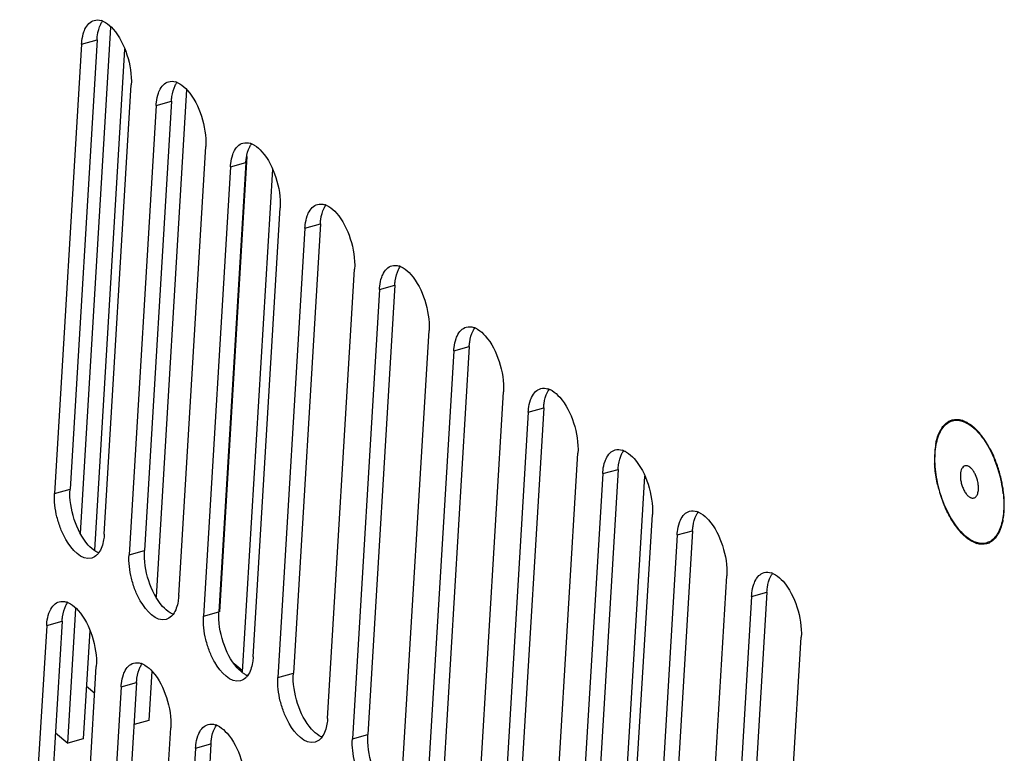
# Model space of a CAD drawing. Header units: millimetres. Extents: x 1117 to 38156, y -1945 to 7303.
# Tile 160 of 256: x 6221 to 6286, y 685 to 733. Entities that reach past the tile are written whole.
import ezdxf

# ---------------------------------------------------------------- set-up
doc = ezdxf.new("R2010")
doc.units = ezdxf.units.MM

msp = doc.modelspace()

# ---------------------------------------------------------------- linework, layer by layer
at = {"linetype": 'Continuous'}
for p, q in [((6225.227, 699.227), (6227.216, 732.344)), ((6225.308, 731.238), (6223.544, 701.86)), ((6226.316, 731.518), (6224.551, 702.14)), ((6225.308, 731.238), (6226.316, 731.518)), ((6228.12, 730.901), (6226.153, 698.14)), ((6226.788, 699.185), (6228.552, 728.563)), ((6232.172, 728.257), (6230.18, 695.088)), ((6231.182, 727.506), (6229.417, 698.128)), ((6230.174, 727.225), (6231.182, 727.506)), ((6230.174, 727.225), (6228.41, 697.847)), ((6231.654, 695.172), (6233.418, 724.55)), ((6236.048, 723.493), (6234.283, 694.115)), ((6236.119, 723.876), (6234.332, 694.112)), ((6235.04, 723.213), (6236.048, 723.493)), ((6235.04, 723.213), (6233.276, 693.835)), ((6237.776, 723.055), (6235.802, 690.183)), ((6236.52, 691.16), (6238.284, 720.538)), ((6239.906, 719.2), (6238.142, 689.822)), ((6240.914, 719.481), (6239.15, 690.102)), ((6239.906, 719.2), (6240.914, 719.481)), ((6241.386, 687.147), (6243.15, 716.525)), ((6244.772, 715.188), (6243.008, 685.81)), ((6245.78, 715.468), (6244.016, 686.09)), ((6244.772, 715.188), (6245.78, 715.468)), ((6246.252, 683.135), (6248.016, 712.513)), ((6250.646, 711.456), (6248.882, 682.077)), ((6249.638, 711.175), (6250.646, 711.456)), ((6249.638, 711.175), (6247.874, 681.797)), ((6251.118, 679.122), (6252.882, 708.5)), ((6255.512, 707.443), (6253.748, 678.065)), ((6254.504, 707.163), (6255.512, 707.443)), ((6254.504, 707.163), (6252.74, 677.784)), ((6255.984, 675.109), (6257.749, 704.488)), ((6285.074, 703.853), (6285.002, 704.031)), ((6259.371, 703.15), (6257.606, 673.772)), ((6260.378, 703.431), (6258.614, 674.052)), ((6259.371, 703.15), (6260.378, 703.431)), ((6262.107, 702.992), (6260.133, 670.121)), ((6285.467, 702.441), (6285.499, 702.244)), ((6285.499, 702.243), (6285.501, 702.228)), ((6223.544, 701.86), (6224.551, 702.14)), ((6260.85, 671.097), (6262.615, 700.475)), ((6264.237, 699.138), (6262.472, 669.759)), ((6265.244, 699.418), (6263.48, 670.04)), ((6264.237, 699.138), (6265.244, 699.418)), ((6228.41, 697.847), (6229.417, 698.128)), ((6265.716, 667.084), (6267.481, 696.463)), ((6269.103, 695.125), (6267.338, 665.747)), ((6270.11, 695.406), (6268.346, 666.027)), ((6269.103, 695.125), (6270.11, 695.406)), ((6224.405, 685.533), (6224.933, 694.325)), ((6233.276, 693.835), (6234.283, 694.115)), ((6223.025, 693.219), (6221.26, 663.84)), ((6224.032, 693.499), (6222.268, 664.121)), ((6223.025, 693.219), (6224.032, 693.499)), ((6225.837, 692.882), (6225.413, 685.814)), ((6270.583, 663.072), (6272.347, 692.45)), ((6235.281, 690.734), (6235.809, 690.298)), ((6224.505, 661.165), (6226.269, 690.544)), ((6229.889, 690.238), (6229.695, 687.005)), ((6238.142, 689.822), (6239.15, 690.102)), ((6228.898, 689.487), (6227.134, 660.108)), ((6227.891, 689.206), (6228.898, 689.487)), ((6225.619, 689.255), (6226.164, 688.805)), ((6227.891, 689.206), (6226.127, 659.828)), ((6229.695, 687.005), (6228.733, 686.738)), ((6223.594, 686.202), (6224.405, 685.533)), ((6229.371, 657.153), (6231.135, 686.531)), ((6225.413, 685.814), (6224.405, 685.533)), ((6233.765, 685.474), (6232, 656.096)), ((6232.757, 685.194), (6233.765, 685.474)), ((6243.008, 685.81), (6244.016, 686.09)), ((6232.757, 685.194), (6230.993, 655.815))]:
    msp.add_line(p, q, dxfattribs=at)
for centre, radius, start, end in [((6226.252, 731.689), 1.137, 67.00645, 72.37631), ((6231.118, 727.677), 1.137, 67.00645, 72.37631), ((6235.984, 723.664), 1.137, 67.00645, 72.37631), ((6240.85, 719.652), 1.137, 67.00645, 72.37631), ((6245.716, 715.639), 1.137, 67.00645, 72.37631), ((6250.582, 711.627), 1.137, 67.00645, 72.37631), ((6255.448, 707.614), 1.137, 67.00645, 72.37631), ((6283.063, 705.1), 1.841, 144.73947, 148.66148), ((6282.507, 705.634), 1.063, 113.3341, 119.99932), ((6282.417, 705.189), 1.513, 70.92056, 72.68699), ((6281.675, 703.952), 2.963, 48.79903, 52.18168), ((6280.503, 702.804), 4.606, 36.85105, 41.5455), ((6280.075, 702.475), 5.146, 36.28326, 36.92771), ((6279.761, 702.247), 5.534, 33.24777, 36.25544), ((6286.078, 704.188), 5.016, 171.52899, 176.63642), ((6285.429, 704.28), 4.361, 168.99836, 171.47336), ((6279.079, 701.805), 6.347, 28.38156, 33.21447), ((6278.621, 701.549), 6.871, 27.90349, 28.44054), ((6260.314, 703.602), 1.137, 67.00645, 72.37631), ((6287.083, 704.129), 6.023, 176.63614, 181.16326), ((6287.863, 704.137), 6.803, 181.10176, 182.94124), ((6281.896, 702.31), 3.541, 26.03404, 29.29464), ((6277.432, 700.981), 8.162, 18.40825, 21.99447), ((6277.404, 700.978), 8.216, 20.55125, 21.9717), ((6277.265, 700.926), 8.365, 18.48338, 20.55098), ((6277.178, 700.894), 8.43, 14.40578, 18.42341), ((6277.114, 700.877), 8.523, 12.29923, 18.47896), ((6277.298, 700.923), 8.307, 9.14259, 14.41725), ((6289.595, 704.35), 8.551, 193.22651, 194.64213), ((6277.205, 700.896), 8.431, 11.85188, 12.30174), ((6277.299, 700.915), 8.335, 10.57087, 11.85366), ((6277.485, 700.95), 8.145, 9.16495, 10.57202), ((6277.821, 701.012), 7.776, 6.16032, 8.99614), ((6277.702, 700.985), 7.925, 8.02259, 9.16427), ((6289.474, 704.315), 8.425, 194.61532, 201.83932), ((6278.153, 701.043), 7.471, 2.97917, 8.06488), ((6289.093, 704.166), 8.016, 201.86787, 203.59667), ((6279.599, 701.091), 6.023, 356.63614, 1.16326), ((6278.819, 701.082), 6.803, 1.10176, 2.94124), ((6265.18, 699.589), 1.137, 67.00645, 72.37631), ((6281.253, 700.939), 4.361, 348.99836, 351.47336), ((6280.605, 701.032), 5.016, 351.52899, 356.63642), ((6286.608, 702.745), 5.146, 216.28326, 216.92771), ((6286.18, 702.416), 4.606, 216.85105, 221.5455), ((6285.008, 701.268), 2.963, 228.79903, 232.18168), ((6283.619, 700.119), 1.841, 324.73947, 328.66148), ((6284.266, 700.03), 1.513, 250.92056, 252.68699), ((6284.176, 699.585), 1.063, 293.3341, 299.99932), ((6270.046, 695.577), 1.137, 67.00645, 72.37631), ((6223.968, 693.67), 1.137, 67.00645, 72.37631), ((6228.834, 689.658), 1.137, 67.00645, 72.37631), ((6233.7, 685.645), 1.137, 67.00645, 72.37631)]:
    msp.add_arc(centre, radius, start, end, dxfattribs=at)
for points, knots in [([(6225.459, 732.044), (6225.479, 732.1), (6225.558, 732.298), (6225.676, 732.484), (6225.788, 732.591)], [0, 0, 0, 0, 0.276662, 1, 1, 1, 1]), ([(6226.316, 731.518), (6226.321, 731.617), (6226.356, 731.969), (6226.446, 732.321), (6226.563, 732.549)], [0, 0, 0, 0, 0.278164, 1, 1, 1, 1]), ([(6226.696, 732.736), (6226.754, 732.712), (6227.006, 732.581), (6227.219, 732.386), (6227.365, 732.221)], [0, 0, 0, 0, 0.222352, 1, 1, 1, 1]), ([(6225.308, 731.238), (6225.312, 731.312), (6225.337, 731.584), (6225.392, 731.855), (6225.459, 732.044)], [0, 0, 0, 0, 0.269048, 1, 1, 1, 1]), ([(6227.365, 732.221), (6227.788, 731.746), (6228.374, 730.539), (6228.592, 729.228), (6228.552, 728.563)], [0, 0, 0, 0, 0.488454, 1, 1, 1, 1]), ([(6230.325, 728.031), (6230.345, 728.087), (6230.425, 728.285), (6230.543, 728.471), (6230.654, 728.579)], [0, 0, 0, 0, 0.276662, 1, 1, 1, 1]), ([(6231.562, 728.724), (6231.62, 728.699), (6231.872, 728.568), (6232.085, 728.373), (6232.231, 728.209)], [0, 0, 0, 0, 0.222352, 1, 1, 1, 1]), ([(6230.174, 727.225), (6230.178, 727.299), (6230.203, 727.572), (6230.258, 727.843), (6230.325, 728.031)], [0, 0, 0, 0, 0.269048, 1, 1, 1, 1]), ([(6231.182, 727.506), (6231.188, 727.604), (6231.222, 727.956), (6231.312, 728.309), (6231.429, 728.536)], [0, 0, 0, 0, 0.278164, 1, 1, 1, 1]), ([(6232.231, 728.209), (6232.654, 727.733), (6233.24, 726.527), (6233.458, 725.216), (6233.418, 724.55)], [0, 0, 0, 0, 0.488454, 1, 1, 1, 1]), ([(6235.191, 724.019), (6235.211, 724.075), (6235.291, 724.273), (6235.409, 724.459), (6235.52, 724.566)], [0, 0, 0, 0, 0.276662, 1, 1, 1, 1]), ([(6236.048, 723.493), (6236.054, 723.592), (6236.088, 723.944), (6236.178, 724.296), (6236.295, 724.524)], [0, 0, 0, 0, 0.278164, 1, 1, 1, 1]), ([(6236.428, 724.711), (6236.486, 724.687), (6236.738, 724.556), (6236.951, 724.36), (6237.097, 724.196)], [0, 0, 0, 0, 0.222352, 1, 1, 1, 1]), ([(6237.097, 724.196), (6237.52, 723.72), (6238.106, 722.514), (6238.324, 721.203), (6238.284, 720.538)], [0, 0, 0, 0, 0.488454, 1, 1, 1, 1]), ([(6235.04, 723.213), (6235.045, 723.286), (6235.069, 723.559), (6235.124, 723.83), (6235.191, 724.019)], [0, 0, 0, 0, 0.269048, 1, 1, 1, 1]), ([(6240.057, 720.006), (6240.077, 720.062), (6240.157, 720.26), (6240.275, 720.446), (6240.386, 720.554)], [0, 0, 0, 0, 0.276662, 1, 1, 1, 1]), ([(6240.914, 719.481), (6240.92, 719.579), (6240.955, 719.931), (6241.044, 720.284), (6241.161, 720.511)], [0, 0, 0, 0, 0.278164, 1, 1, 1, 1]), ([(6241.294, 720.699), (6241.352, 720.674), (6241.604, 720.543), (6241.817, 720.348), (6241.963, 720.184)], [0, 0, 0, 0, 0.222352, 1, 1, 1, 1]), ([(6239.906, 719.2), (6239.911, 719.274), (6239.935, 719.547), (6239.991, 719.818), (6240.057, 720.006)], [0, 0, 0, 0, 0.269048, 1, 1, 1, 1]), ([(6241.963, 720.184), (6242.386, 719.708), (6242.972, 718.502), (6243.19, 717.191), (6243.15, 716.525)], [0, 0, 0, 0, 0.488454, 1, 1, 1, 1]), ([(6244.923, 715.994), (6244.943, 716.05), (6245.023, 716.248), (6245.141, 716.434), (6245.252, 716.541)], [0, 0, 0, 0, 0.276662, 1, 1, 1, 1]), ([(6245.78, 715.468), (6245.786, 715.567), (6245.821, 715.919), (6245.91, 716.271), (6246.027, 716.499)], [0, 0, 0, 0, 0.278164, 1, 1, 1, 1]), ([(6246.16, 716.686), (6246.218, 716.662), (6246.47, 716.531), (6246.683, 716.335), (6246.829, 716.171)], [0, 0, 0, 0, 0.222352, 1, 1, 1, 1]), ([(6244.772, 715.188), (6244.777, 715.261), (6244.801, 715.534), (6244.857, 715.805), (6244.923, 715.994)], [0, 0, 0, 0, 0.269048, 1, 1, 1, 1]), ([(6246.829, 716.171), (6247.252, 715.695), (6247.838, 714.489), (6248.056, 713.178), (6248.016, 712.513)], [0, 0, 0, 0, 0.488454, 1, 1, 1, 1]), ([(6249.789, 711.981), (6249.809, 712.037), (6249.889, 712.235), (6250.007, 712.421), (6250.118, 712.529)], [0, 0, 0, 0, 0.276662, 1, 1, 1, 1]), ([(6251.026, 712.674), (6251.084, 712.649), (6251.336, 712.518), (6251.549, 712.323), (6251.695, 712.158)], [0, 0, 0, 0, 0.222352, 1, 1, 1, 1]), ([(6249.638, 711.175), (6249.643, 711.249), (6249.667, 711.522), (6249.723, 711.793), (6249.789, 711.981)], [0, 0, 0, 0, 0.269048, 1, 1, 1, 1]), ([(6250.646, 711.456), (6250.652, 711.554), (6250.687, 711.906), (6250.776, 712.259), (6250.893, 712.486)], [0, 0, 0, 0, 0.278164, 1, 1, 1, 1]), ([(6251.695, 712.158), (6252.118, 711.683), (6252.705, 710.477), (6252.922, 709.165), (6252.882, 708.5)], [0, 0, 0, 0, 0.488454, 1, 1, 1, 1]), ([(6255.892, 708.661), (6255.95, 708.637), (6256.202, 708.506), (6256.415, 708.31), (6256.561, 708.146)], [0, 0, 0, 0, 0.222352, 1, 1, 1, 1]), ([(6254.656, 707.969), (6254.675, 708.025), (6254.755, 708.223), (6254.873, 708.409), (6254.984, 708.516)], [0, 0, 0, 0, 0.276662, 1, 1, 1, 1]), ([(6255.512, 707.443), (6255.518, 707.542), (6255.553, 707.894), (6255.642, 708.246), (6255.759, 708.474)], [0, 0, 0, 0, 0.278164, 1, 1, 1, 1]), ([(6256.561, 708.146), (6256.984, 707.67), (6257.571, 706.464), (6257.788, 705.153), (6257.749, 704.488)], [0, 0, 0, 0, 0.488454, 1, 1, 1, 1]), ([(6254.504, 707.163), (6254.509, 707.236), (6254.533, 707.509), (6254.589, 707.78), (6254.656, 707.969)], [0, 0, 0, 0, 0.269048, 1, 1, 1, 1]), ([(6282.086, 706.61), (6282.263, 706.687), (6282.544, 706.716), (6282.8, 706.655), (6282.867, 706.634)], [0, 0, 0, 0, 0.732848, 1, 1, 1, 1]), ([(6282.386, 699.857), (6282.263, 700.035), (6282.03, 700.417), (6281.628, 701.253), (6281.333, 702.161), (6281.155, 703.093), (6281.087, 703.778), (6281.087, 704.428), (6281.153, 705.023), (6281.267, 705.473), (6281.392, 705.788), (6281.529, 706.053), (6281.735, 706.328), (6282.047, 706.557), (6282.408, 706.658), (6282.795, 706.623), (6283.189, 706.464), (6283.434, 706.292), (6283.556, 706.191)], [0, 0, 0, 0, 0.073392, 0.151292, 0.313589, 0.394406, 0.472479, 0.546117, 0.613899, 0.674821, 0.702587, 0.72856, 0.775494, 0.817444, 0.857512, 0.899448, 0.946355, 1, 1, 1, 1]), ([(6281.148, 705.113), (6281.166, 705.203), (6281.241, 705.53), (6281.364, 705.85), (6281.491, 706.058)], [0, 0, 0, 0, 0.274246, 1, 1, 1, 1]), ([(6281.56, 706.163), (6281.589, 706.205), (6281.706, 706.356), (6281.854, 706.485), (6281.975, 706.555)], [0, 0, 0, 0, 0.266706, 1, 1, 1, 1]), ([(6283.556, 706.191), (6283.74, 706.04), (6284.093, 705.67), (6284.38, 705.249), (6284.518, 705.017)], [0, 0, 0, 0, 0.46765, 1, 1, 1, 1]), ([(6284.518, 705.017), (6284.563, 704.941), (6284.742, 704.624), (6284.896, 704.293), (6284.999, 704.038)], [0, 0, 0, 0, 0.242357, 1, 1, 1, 1]), ([(6259.522, 703.956), (6259.541, 704.012), (6259.621, 704.21), (6259.739, 704.396), (6259.85, 704.504)], [0, 0, 0, 0, 0.276662, 1, 1, 1, 1]), ([(6260.378, 703.431), (6260.384, 703.529), (6260.419, 703.881), (6260.508, 704.234), (6260.625, 704.461)], [0, 0, 0, 0, 0.278164, 1, 1, 1, 1]), ([(6260.758, 704.649), (6260.816, 704.624), (6261.068, 704.493), (6261.281, 704.298), (6261.428, 704.133)], [0, 0, 0, 0, 0.222352, 1, 1, 1, 1]), ([(6261.428, 704.133), (6261.85, 703.658), (6262.437, 702.452), (6262.655, 701.14), (6262.615, 700.475)], [0, 0, 0, 0, 0.488454, 1, 1, 1, 1]), ([(6259.371, 703.15), (6259.375, 703.224), (6259.399, 703.496), (6259.455, 703.768), (6259.522, 703.956)], [0, 0, 0, 0, 0.269048, 1, 1, 1, 1]), ([(6281.271, 702.394), (6281.19, 702.74), (6281.11, 703.205), (6281.075, 703.674), (6281.069, 703.788)], [0, 0, 0, 0, 0.756746, 1, 1, 1, 1]), ([(6283.049, 703.66), (6283.007, 703.648), (6282.923, 703.598), (6282.833, 703.47), (6282.773, 703.297), (6282.756, 703.166), (6282.752, 703.096)], [0, 0, 0, 0, 0.193778, 0.417351, 0.685735, 1, 1, 1, 1]), ([(6283.223, 703.653), (6283.194, 703.662), (6283.136, 703.674), (6283.076, 703.668), (6283.049, 703.66)], [0, 0, 0, 0, 0.517594, 1, 1, 1, 1]), ([(6283.931, 702.124), (6283.935, 702.201), (6283.932, 702.361), (6283.885, 702.685), (6283.784, 703.001), (6283.633, 703.281), (6283.508, 703.452), (6283.373, 703.58), (6283.272, 703.636), (6283.223, 703.653)], [0, 0, 0, 0, 0.130522, 0.270213, 0.554215, 0.687445, 0.80792, 0.912332, 1, 1, 1, 1]), ([(6282.752, 703.096), (6282.747, 703.005), (6282.753, 702.817), (6282.802, 702.534), (6282.89, 702.256), (6283.009, 702.003), (6283.151, 701.793), (6283.287, 701.658), (6283.401, 701.588), (6283.481, 701.558), (6283.559, 701.547), (6283.61, 701.553), (6283.634, 701.56)], [0, 0, 0, 0, 0.139617, 0.289504, 0.441473, 0.587041, 0.718591, 0.830707, 0.879014, 0.922537, 0.962314, 1, 1, 1, 1]), ([(6225.971, 697.632), (6225.304, 697.445), (6224.412, 698.479), (6223.929, 699.54), (6223.605, 700.552), (6223.513, 701.345), (6223.544, 701.86)], [0, 0, 0, 0, 0.397912, 0.547413, 0.703438, 1, 1, 1, 1]), ([(6225.738, 698.482), (6225.316, 698.958), (6224.729, 700.164), (6224.511, 701.475), (6224.551, 702.14)], [0, 0, 0, 0, 0.488454, 1, 1, 1, 1]), ([(6283.634, 701.56), (6283.66, 701.567), (6283.712, 701.591), (6283.755, 701.629), (6283.774, 701.651)], [0, 0, 0, 0, 0.483514, 1, 1, 1, 1]), ([(6283.774, 701.651), (6283.824, 701.706), (6283.9, 701.863), (6283.925, 702.03), (6283.931, 702.124)], [0, 0, 0, 0, 0.442355, 1, 1, 1, 1]), ([(6285.552, 701.847), (6285.558, 701.788), (6285.58, 701.559), (6285.591, 701.328), (6285.593, 701.156)], [0, 0, 0, 0, 0.255218, 1, 1, 1, 1]), ([(6282.459, 699.7), (6282.392, 699.792), (6282.119, 700.19), (6281.895, 700.62), (6281.747, 700.958)], [0, 0, 0, 0, 0.236666, 1, 1, 1, 1]), ([(6285.593, 701.156), (6285.594, 700.955), (6285.578, 700.568), (6285.493, 700.021), (6285.349, 699.543), (6285.148, 699.147), (6284.894, 698.843), (6284.588, 698.643), (6284.242, 698.561), (6284.007, 698.587), (6283.891, 698.616)], [0, 0, 0, 0, 0.171455, 0.328549, 0.469483, 0.593905, 0.70353, 0.802806, 0.898899, 1, 1, 1, 1]), ([(6264.388, 699.944), (6264.407, 700), (6264.487, 700.198), (6264.605, 700.384), (6264.716, 700.491)], [0, 0, 0, 0, 0.276662, 1, 1, 1, 1]), ([(6265.244, 699.418), (6265.25, 699.517), (6265.285, 699.869), (6265.374, 700.221), (6265.491, 700.449)], [0, 0, 0, 0, 0.278164, 1, 1, 1, 1]), ([(6265.624, 700.636), (6265.682, 700.612), (6265.934, 700.481), (6266.148, 700.285), (6266.294, 700.121)], [0, 0, 0, 0, 0.222352, 1, 1, 1, 1]), ([(6264.237, 699.138), (6264.241, 699.211), (6264.265, 699.484), (6264.321, 699.755), (6264.388, 699.944)], [0, 0, 0, 0, 0.269048, 1, 1, 1, 1]), ([(6266.294, 700.121), (6266.716, 699.645), (6267.303, 698.439), (6267.521, 697.128), (6267.481, 696.463)], [0, 0, 0, 0, 0.488454, 1, 1, 1, 1]), ([(6283.126, 699.028), (6282.991, 699.14), (6282.725, 699.402), (6282.497, 699.696), (6282.386, 699.857)], [0, 0, 0, 0, 0.473791, 1, 1, 1, 1]), ([(6285.534, 700.107), (6285.516, 700.017), (6285.441, 699.689), (6285.319, 699.37), (6285.192, 699.162)], [0, 0, 0, 0, 0.274246, 1, 1, 1, 1]), ([(6226.788, 699.185), (6226.78, 699.061), (6226.734, 698.637), (6226.603, 698.205), (6226.421, 697.961)], [0, 0, 0, 0, 0.288602, 1, 1, 1, 1]), ([(6283.891, 698.616), (6283.827, 698.632), (6283.549, 698.722), (6283.3, 698.885), (6283.126, 699.028)], [0, 0, 0, 0, 0.22689, 1, 1, 1, 1]), ([(6285.123, 699.057), (6285.093, 699.015), (6284.976, 698.864), (6284.828, 698.735), (6284.707, 698.665)], [0, 0, 0, 0, 0.266706, 1, 1, 1, 1]), ([(6226.407, 697.967), (6226.35, 697.991), (6226.098, 698.122), (6225.884, 698.318), (6225.738, 698.482)], [0, 0, 0, 0, 0.222352, 1, 1, 1, 1]), ([(6284.597, 698.609), (6284.419, 698.533), (6284.139, 698.503), (6283.883, 698.565), (6283.815, 698.586)], [0, 0, 0, 0, 0.732848, 1, 1, 1, 1]), ([(6230.837, 693.62), (6230.171, 693.433), (6229.278, 694.467), (6228.795, 695.527), (6228.471, 696.539), (6228.379, 697.332), (6228.41, 697.847)], [0, 0, 0, 0, 0.397912, 0.547413, 0.703438, 1, 1, 1, 1]), ([(6230.604, 694.469), (6230.182, 694.945), (6229.595, 696.151), (6229.377, 697.462), (6229.417, 698.128)], [0, 0, 0, 0, 0.488454, 1, 1, 1, 1]), ([(6269.254, 695.931), (6269.274, 695.987), (6269.353, 696.185), (6269.471, 696.371), (6269.582, 696.479)], [0, 0, 0, 0, 0.276662, 1, 1, 1, 1]), ([(6270.11, 695.406), (6270.116, 695.504), (6270.151, 695.856), (6270.241, 696.209), (6270.357, 696.436)], [0, 0, 0, 0, 0.278164, 1, 1, 1, 1]), ([(6270.491, 696.624), (6270.548, 696.599), (6270.8, 696.468), (6271.014, 696.273), (6271.16, 696.108)], [0, 0, 0, 0, 0.222352, 1, 1, 1, 1]), ([(6269.103, 695.125), (6269.107, 695.199), (6269.131, 695.471), (6269.187, 695.743), (6269.254, 695.931)], [0, 0, 0, 0, 0.269048, 1, 1, 1, 1]), ([(6271.16, 696.108), (6271.582, 695.633), (6272.169, 694.427), (6272.387, 693.115), (6272.347, 692.45)], [0, 0, 0, 0, 0.488454, 1, 1, 1, 1]), ([(6231.654, 695.172), (6231.646, 695.049), (6231.6, 694.625), (6231.469, 694.193), (6231.287, 693.948)], [0, 0, 0, 0, 0.288602, 1, 1, 1, 1]), ([(6223.176, 694.025), (6223.196, 694.081), (6223.275, 694.279), (6223.393, 694.465), (6223.504, 694.572)], [0, 0, 0, 0, 0.276662, 1, 1, 1, 1]), ([(6224.032, 693.499), (6224.038, 693.598), (6224.073, 693.95), (6224.163, 694.302), (6224.279, 694.53)], [0, 0, 0, 0, 0.278164, 1, 1, 1, 1]), ([(6224.413, 694.717), (6224.471, 694.693), (6224.722, 694.562), (6224.936, 694.366), (6225.082, 694.202)], [0, 0, 0, 0, 0.222352, 1, 1, 1, 1]), ([(6231.274, 693.954), (6231.216, 693.979), (6230.964, 694.109), (6230.751, 694.305), (6230.604, 694.469)], [0, 0, 0, 0, 0.222352, 1, 1, 1, 1]), ([(6223.025, 693.219), (6223.029, 693.292), (6223.053, 693.565), (6223.109, 693.836), (6223.176, 694.025)], [0, 0, 0, 0, 0.269048, 1, 1, 1, 1]), ([(6225.082, 694.202), (6225.504, 693.726), (6226.091, 692.52), (6226.309, 691.209), (6226.269, 690.544)], [0, 0, 0, 0, 0.488454, 1, 1, 1, 1]), ([(6235.703, 689.607), (6235.037, 689.42), (6234.144, 690.454), (6233.661, 691.515), (6233.337, 692.527), (6233.245, 693.319), (6233.276, 693.835)], [0, 0, 0, 0, 0.397912, 0.547413, 0.703438, 1, 1, 1, 1]), ([(6235.47, 690.457), (6235.048, 690.932), (6234.461, 692.139), (6234.243, 693.45), (6234.283, 694.115)], [0, 0, 0, 0, 0.488454, 1, 1, 1, 1]), ([(6229.279, 690.705), (6229.337, 690.68), (6229.588, 690.549), (6229.802, 690.354), (6229.948, 690.189)], [0, 0, 0, 0, 0.222352, 1, 1, 1, 1]), ([(6236.52, 691.16), (6236.513, 691.036), (6236.467, 690.612), (6236.335, 690.18), (6236.153, 689.936)], [0, 0, 0, 0, 0.288602, 1, 1, 1, 1]), ([(6227.891, 689.206), (6227.895, 689.28), (6227.92, 689.552), (6227.975, 689.824), (6228.042, 690.012)], [0, 0, 0, 0, 0.269048, 1, 1, 1, 1]), ([(6228.042, 690.012), (6228.062, 690.068), (6228.141, 690.266), (6228.259, 690.452), (6228.37, 690.56)], [0, 0, 0, 0, 0.276662, 1, 1, 1, 1]), ([(6228.898, 689.487), (6228.904, 689.585), (6228.939, 689.937), (6229.029, 690.29), (6229.146, 690.517)], [0, 0, 0, 0, 0.278164, 1, 1, 1, 1]), ([(6229.948, 690.189), (6230.37, 689.714), (6230.957, 688.508), (6231.175, 687.196), (6231.135, 686.531)], [0, 0, 0, 0, 0.488454, 1, 1, 1, 1]), ([(6236.14, 689.942), (6236.082, 689.966), (6235.83, 690.097), (6235.617, 690.292), (6235.47, 690.457)], [0, 0, 0, 0, 0.222352, 1, 1, 1, 1]), ([(6240.337, 686.444), (6239.914, 686.92), (6239.327, 688.126), (6239.11, 689.437), (6239.15, 690.102)], [0, 0, 0, 0, 0.488454, 1, 1, 1, 1]), ([(6240.569, 685.595), (6239.903, 685.408), (6239.01, 686.442), (6238.527, 687.502), (6238.204, 688.514), (6238.111, 689.307), (6238.142, 689.822)], [0, 0, 0, 0, 0.397912, 0.547413, 0.703438, 1, 1, 1, 1]), ([(6241.386, 687.147), (6241.379, 687.024), (6241.333, 686.6), (6241.201, 686.168), (6241.019, 685.923)], [0, 0, 0, 0, 0.288602, 1, 1, 1, 1]), ([(6232.908, 686), (6232.928, 686.056), (6233.007, 686.254), (6233.125, 686.44), (6233.236, 686.547)], [0, 0, 0, 0, 0.276662, 1, 1, 1, 1]), ([(6233.765, 685.474), (6233.77, 685.573), (6233.805, 685.925), (6233.895, 686.277), (6234.012, 686.505)], [0, 0, 0, 0, 0.278164, 1, 1, 1, 1]), ([(6234.145, 686.692), (6234.203, 686.668), (6234.455, 686.537), (6234.668, 686.341), (6234.814, 686.177)], [0, 0, 0, 0, 0.222352, 1, 1, 1, 1]), ([(6234.814, 686.177), (6235.237, 685.701), (6235.823, 684.495), (6236.041, 683.184), (6236.001, 682.519)], [0, 0, 0, 0, 0.488454, 1, 1, 1, 1]), ([(6241.006, 685.929), (6240.948, 685.954), (6240.696, 686.084), (6240.483, 686.28), (6240.337, 686.444)], [0, 0, 0, 0, 0.222352, 1, 1, 1, 1]), ([(6232.757, 685.194), (6232.761, 685.267), (6232.786, 685.54), (6232.841, 685.811), (6232.908, 686)], [0, 0, 0, 0, 0.269048, 1, 1, 1, 1]), ([(6245.435, 681.582), (6244.769, 681.395), (6243.877, 682.429), (6243.393, 683.49), (6243.07, 684.502), (6242.977, 685.294), (6243.008, 685.81)], [0, 0, 0, 0, 0.397912, 0.547413, 0.703438, 1, 1, 1, 1]), ([(6245.203, 682.432), (6244.78, 682.907), (6244.193, 684.114), (6243.976, 685.425), (6244.016, 686.09)], [0, 0, 0, 0, 0.488454, 1, 1, 1, 1])]:
    msp.add_open_spline(points, degree=3, knots=knots, dxfattribs=at)
for points in [[(6225.788, 732.591), (6225.881, 732.682), (6225.999, 732.755), (6226.125, 732.79)], [(6226.125, 732.79), (6226.276, 732.833), (6226.446, 732.821), (6226.596, 732.773)], [(6226.563, 732.549), (6226.597, 732.616), (6226.637, 732.682), (6226.682, 732.742)], [(6230.654, 728.579), (6230.747, 728.67), (6230.865, 728.742), (6230.991, 728.778)], [(6230.991, 728.778), (6231.142, 728.82), (6231.312, 728.808), (6231.462, 728.761)], [(6231.429, 728.536), (6231.463, 728.604), (6231.503, 728.669), (6231.548, 728.73)], [(6235.52, 724.566), (6235.613, 724.657), (6235.731, 724.73), (6235.857, 724.765)], [(6235.857, 724.765), (6236.008, 724.808), (6236.178, 724.796), (6236.328, 724.748)], [(6236.295, 724.524), (6236.329, 724.591), (6236.369, 724.656), (6236.414, 724.717)], [(6240.386, 720.554), (6240.48, 720.645), (6240.597, 720.717), (6240.723, 720.753)], [(6240.723, 720.753), (6240.874, 720.795), (6241.044, 720.783), (6241.194, 720.736)], [(6241.161, 720.511), (6241.196, 720.579), (6241.235, 720.644), (6241.28, 720.705)], [(6245.252, 716.541), (6245.346, 716.632), (6245.463, 716.705), (6245.589, 716.74)], [(6245.589, 716.74), (6245.74, 716.783), (6245.91, 716.771), (6246.06, 716.723)], [(6246.027, 716.499), (6246.062, 716.566), (6246.101, 716.631), (6246.146, 716.692)], [(6250.118, 712.529), (6250.212, 712.62), (6250.329, 712.692), (6250.455, 712.728)], [(6250.455, 712.728), (6250.606, 712.77), (6250.776, 712.758), (6250.926, 712.711)], [(6250.893, 712.486), (6250.928, 712.554), (6250.967, 712.619), (6251.013, 712.68)], [(6254.984, 708.516), (6255.078, 708.607), (6255.196, 708.68), (6255.321, 708.715)], [(6255.321, 708.715), (6255.473, 708.758), (6255.643, 708.746), (6255.792, 708.698)], [(6255.759, 708.474), (6255.794, 708.541), (6255.833, 708.606), (6255.879, 708.667)], [(6282.911, 706.619), (6282.998, 706.589), (6283.081, 706.552), (6283.162, 706.509)], [(6283.162, 706.509), (6283.278, 706.447), (6283.388, 706.373), (6283.492, 706.293)], [(6283.627, 706.182), (6283.741, 706.081), (6283.849, 705.973), (6283.95, 705.859)], [(6284.693, 704.765), (6284.816, 704.533), (6284.925, 704.295), (6285.023, 704.052)], [(6259.85, 704.504), (6259.944, 704.594), (6260.062, 704.667), (6260.187, 704.703)], [(6260.187, 704.703), (6260.339, 704.745), (6260.509, 704.733), (6260.658, 704.686)], [(6260.625, 704.461), (6260.66, 704.529), (6260.699, 704.594), (6260.745, 704.655)], [(6264.716, 700.491), (6264.81, 700.582), (6264.928, 700.655), (6265.053, 700.69)], [(6265.053, 700.69), (6265.205, 700.733), (6265.375, 700.721), (6265.525, 700.673)], [(6265.491, 700.449), (6265.526, 700.516), (6265.566, 700.581), (6265.611, 700.642)], [(6283.056, 699.038), (6282.941, 699.138), (6282.834, 699.247), (6282.732, 699.361)], [(6283.521, 698.711), (6283.405, 698.773), (6283.295, 698.846), (6283.191, 698.927)], [(6283.771, 698.601), (6283.685, 698.63), (6283.601, 698.668), (6283.521, 698.711)], [(6226.308, 697.831), (6226.214, 697.74), (6226.097, 697.668), (6225.971, 697.632)], [(6226.421, 697.961), (6226.387, 697.915), (6226.349, 697.871), (6226.308, 697.831)], [(6269.582, 696.479), (6269.676, 696.569), (6269.794, 696.642), (6269.919, 696.678)], [(6269.919, 696.678), (6270.071, 696.72), (6270.241, 696.708), (6270.391, 696.661)], [(6270.357, 696.436), (6270.392, 696.504), (6270.432, 696.569), (6270.477, 696.63)], [(6223.504, 694.572), (6223.598, 694.663), (6223.716, 694.736), (6223.841, 694.771)], [(6223.841, 694.771), (6223.993, 694.814), (6224.163, 694.802), (6224.313, 694.754)], [(6224.279, 694.53), (6224.314, 694.597), (6224.354, 694.662), (6224.399, 694.723)], [(6231.287, 693.948), (6231.253, 693.902), (6231.215, 693.859), (6231.174, 693.819)], [(6231.174, 693.819), (6231.081, 693.728), (6230.963, 693.655), (6230.837, 693.62)], [(6228.37, 690.56), (6228.464, 690.65), (6228.582, 690.723), (6228.708, 690.759)], [(6228.708, 690.759), (6228.859, 690.801), (6229.029, 690.789), (6229.179, 690.742)], [(6229.146, 690.517), (6229.18, 690.585), (6229.22, 690.65), (6229.265, 690.711)], [(6236.04, 689.806), (6235.947, 689.715), (6235.829, 689.643), (6235.703, 689.607)], [(6236.153, 689.936), (6236.119, 689.89), (6236.082, 689.846), (6236.04, 689.806)], [(6233.236, 686.547), (6233.33, 686.638), (6233.448, 686.711), (6233.574, 686.746)], [(6233.574, 686.746), (6233.725, 686.789), (6233.895, 686.777), (6234.045, 686.729)], [(6234.012, 686.505), (6234.046, 686.572), (6234.086, 686.637), (6234.131, 686.698)], [(6240.906, 685.794), (6240.813, 685.703), (6240.695, 685.63), (6240.569, 685.595)], [(6241.019, 685.923), (6240.985, 685.877), (6240.948, 685.834), (6240.906, 685.794)]]:
    msp.add_open_spline(points, degree=3, dxfattribs=at)

doc.saveas('drawing.dxf')
